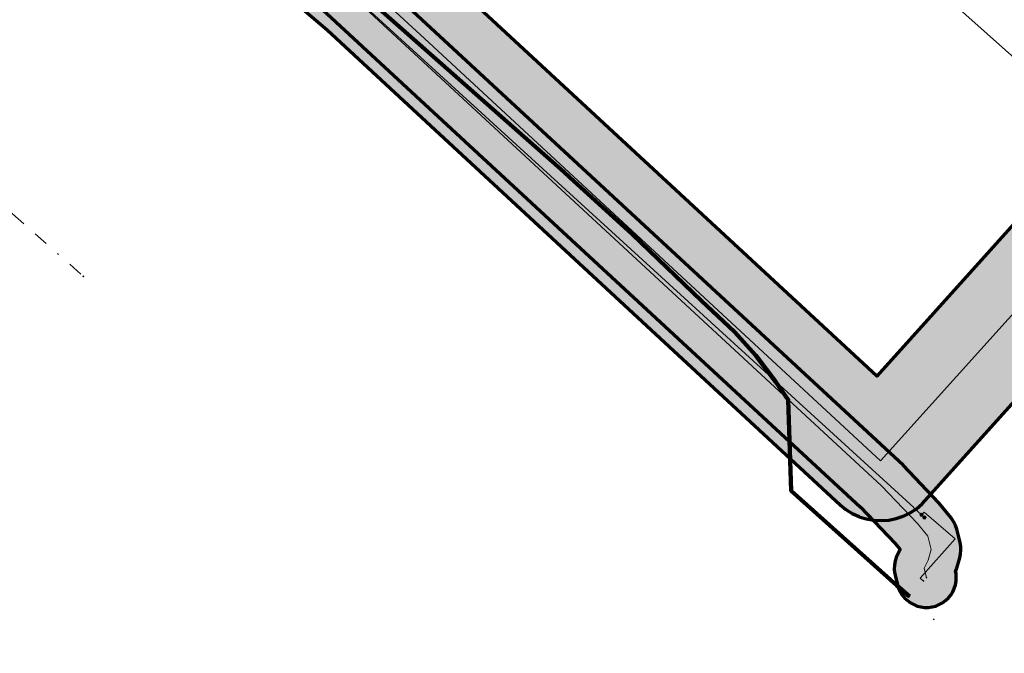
# Model space of a CAD drawing. Extents: x 73120 to 113741, y 434688 to 489241.
# Tile 32 of 256: x 99718 to 99784, y 474718 to 474760. Entities that reach past the tile are written whole.
import ezdxf
from ezdxf.lldxf.tags import DXFTag

# ---------------------------------------------------------------- set-up
doc = ezdxf.new("R2010")
doc.units = 0
doc.header["$LTSCALE"] = 0.5
doc.linetypes.add('RI-OVERIG', pattern=[17, 5, -2, 2, -2, 0, -2, 2, -2])
for name, color, linetype, lineweight in [('B-WE-KL-DATA_HULPSTUK-S', 90, 'Continuous', 25), ('B-WE-KL-DATA_KABELBED-G', 90, 'Continuous', 100), ('B-WE-KL-ET_LS-G', 190, 'KL-LS-N', 18), ('B-WE-KL-ET_LS_HULPSTUK-S', 190, 'Continuous', 25), ('B-WE-KL-GAS_HD-G', 30, 'KL-GAS-HD-N', 18), ('B-WE-KL-GAS_LD-G', 50, 'KL-GAS-LD-N', 18), ('B-WE-KL-GAS_LD_HULPSTUK-S', 50, 'Continuous', 25), ('B-WE-KL-WATER-G', 170, 'KL-WATER-N', 18), ('B-WE-OG-INFO-S', 7, 'Continuous', 25), ('B-WE-RI-VRIJVERVAL-G', 210, 'RI-OVERIG', 18), ('B-WE-RI-VRIJVERVAL_HULPSTUK-S', 210, 'Continuous', 25)]:
    doc.layers.add(name, color=color, linetype=linetype, lineweight=lineweight)
doc.layers.add('B-WE-OG-INFO_EIS VOORZORGSMAATREGEL-GV', color=7, linetype='Continuous', lineweight=70, true_color=0xfa194b)
doc.layers.add('B-WE-OG-INFO_EIS VOORZORGSMAATREGEL-V', color=7, linetype='Continuous', lineweight=18, true_color=0xfa194b, transparency=0.8)
doc.styles.add('NLCS-ISO', font='NLCS-ISO.ttf')
tags = doc.linetypes.add('KL-GAS-HD-N', pattern='A,4,-1,[69,NLCS.SHX,S=0.5,R=0,X=0,Y=0],-1,4,-1,["H",Standard,S=1,R=0,X=0,Y=-0.5],-2', length=13).pattern_tags.tags
tags[18] = DXFTag(74, 10)
tags = doc.linetypes.add('KL-GAS-LD-N', pattern='A,4,-1,[69,NLCS.SHX,S=0.5,R=0,X=0,Y=0],-1,4,-1,["L",Standard,S=1,R=0,X=0.25,Y=-0.5],-2', length=13).pattern_tags.tags
tags[18] = DXFTag(74, 10)
tags = doc.linetypes.add('KL-LS-N', pattern='A,4,-1,[103,NLCS.SHX,S=0.75,R=0,X=0,Y=0],-1,4,-1,["L",Standard,S=1,R=0,X=0,Y=-0.5],-2', length=13).pattern_tags.tags
tags[18] = DXFTag(74, 10)
doc.linetypes.add('KL-WATER-N', pattern='A,7,-0.5,[168,NLCS.SHX,S=0.75,R=0,X=0.75,Y=0],-2', length=9.5)

# ---------------------------------------------------------------- blocks, each defined once
blk = doc.blocks.new('SKL-WTB_HULP_OVERIG-SO')
at = {"color": 0, "linetype": 'ByBlock', "lineweight": 18}
for points in [[(-0.14, 0.14), (0.14, -0.14)], [(0.14, 0.14), (-0.14, -0.14)]]:
    blk.add_lwpolyline(points, dxfattribs=at)
at = {"color": 0, "linetype": 'ByBlock', "lineweight": 18, "style": 'NLCS-ISO', "flags": 1}
for tag, p in [('TYPE', (1.5, 0)), ('OMSCHRIJVING', (1.5, -3)), ('LABEL', (1.5, -1.5))]:
    blk.add_attdef(tag, p, '', height=1, dxfattribs=at)
blk = doc.blocks.new('SKL-WTB_HULP_MOF-SO')
at = {"linetype": 'ByBlock', "lineweight": 18}
h = blk.add_hatch(color=0, dxfattribs=at)
h.dxf.hatch_style = 1
h.paths.add_polyline_path([(-0.5625, 0, 1), (0.5625, 0, 1)])
at = {"color": 0, "linetype": 'ByBlock', "lineweight": 18}
blk.add_circle((0, 0), 0.5625, dxfattribs=at)
at = {"color": 0, "linetype": 'ByBlock', "lineweight": 18, "style": 'NLCS-ISO', "flags": 1}
for tag, p in [('TYPE', (1.5, 0)), ('OMSCHRIJVING', (1.5, -3)), ('LABEL', (1.5, -1.5))]:
    blk.add_attdef(tag, p, '', height=1, dxfattribs=at)
blk = doc.blocks.new('SRI-HULP_OVERIG-SO')
at = {"color": 0, "linetype": 'ByBlock', "lineweight": 18}
for points in [[(-0.14, 0.14), (0.14, -0.14)], [(0.14, 0.14), (-0.14, -0.14)]]:
    blk.add_lwpolyline(points, dxfattribs=at)
at = {"color": 0, "linetype": 'ByBlock', "lineweight": 18, "style": 'NLCS-ISO', "flags": 1}
for tag, p in [('TYPE', (1.5, 0)), ('OMSCHRIJVING', (1.5, -3)), ('LABEL', (1.5, -1.5))]:
    blk.add_attdef(tag, p, '', height=1, dxfattribs=at)
blk = doc.blocks.new('SOG-INFO_OVERIG-SO')
at = {"color": 0, "linetype": 'ByBlock', "lineweight": 18}
for points in [[(-0.14, 0.14), (0.14, -0.14)], [(0.14, 0.14), (-0.14, -0.14)]]:
    blk.add_lwpolyline(points, dxfattribs=at)
at = {"color": 0, "linetype": 'ByBlock', "lineweight": 18, "style": 'NLCS-ISO', "flags": 1}
for tag, p in [('TYPE', (1.5, 0)), ('OMSCHRIJVING', (1.5, -3)), ('LABEL', (1.5, -1.5))]:
    blk.add_attdef(tag, p, '', height=1, dxfattribs=at)

msp = doc.modelspace()

# ---------------------------------------------------------------- hatches: boundary and pattern name
at = {"layer": 'B-WE-OG-INFO_EIS VOORZORGSMAATREGEL-V'}
for points in [[(99775.979, 474726.656), (99775.98, 474726.656), (99776.474, 474726.757), (99776.476, 474726.758), (99776.953, 474726.92), (99776.954, 474726.921), (99777.408, 474727.142), (99777.409, 474727.143), (99777.83, 474727.42), (99777.831, 474727.42), (99778.215, 474727.748), (99778.216, 474727.749), (99794.463, 474745.796), (99802.711, 474738.424), (99802.712, 474738.423), (99806.354, 474735.595), (99790.36, 474753.196), (99775.169, 474736.311), (99743.717, 474765.453), (99743.716, 474765.453), (99735.56, 474772.388), (99710.001, 474795.824), (99709.608, 474796.141), (99709.607, 474796.142), (99709.178, 474796.407), (99709.177, 474796.407), (99708.717, 474796.616), (99708.716, 474796.616), (99708.234, 474796.765), (99708.233, 474796.765), (99707.736, 474796.852), (99707.735, 474796.852), (99707.231, 474796.875), (99707.23, 474796.875), (99706.727, 474796.835), (99706.725, 474796.835), (99706.232, 474796.731), (99706.231, 474796.731), (99705.754, 474796.566), (99705.753, 474796.565), (99705.301, 474796.341), (99705.3, 474796.341), (99704.879, 474796.062), (99704.878, 474796.061), (99704.497, 474795.731), (99704.496, 474795.73), (99690.028, 474779.416), (99686.381, 474775.202), (99686.38, 474775.201), (99686.075, 474774.8), (99686.074, 474774.799), (99685.822, 474774.362), (99685.821, 474774.361), (99685.626, 474773.895), (99685.626, 474773.894), (99685.491, 474773.408), (99685.491, 474773.407), (99685.418, 474772.908), (99685.418, 474772.906), (99685.409, 474772.402), (99685.409, 474772.401), (99685.464, 474771.899), (99685.464, 474771.898), (99685.582, 474771.408), (99685.582, 474771.406), (99685.761, 474770.935), (99685.762, 474770.934), (99685.998, 474770.488), (99685.999, 474770.487), (99686.29, 474770.075), (99686.291, 474770.074), (99686.631, 474769.702), (99686.632, 474769.701), (99687.017, 474769.375), (99687.018, 474769.374), (99687.441, 474769.099), (99687.442, 474769.099), (99687.897, 474768.879), (99687.898, 474768.879), (99688.376, 474768.719), (99688.377, 474768.718), (99688.872, 474768.62), (99688.873, 474768.619), (99689.377, 474768.584), (99689.378, 474768.584), (99689.881, 474768.612), (99689.883, 474768.613), (99690.379, 474768.704), (99690.38, 474768.705), (99690.861, 474768.858), (99690.862, 474768.859), (99691.319, 474769.072), (99691.32, 474769.072), (99691.747, 474769.341), (99691.748, 474769.342), (99692.137, 474769.662), (99692.138, 474769.663), (99692.429, 474769.966), (99692.43, 474769.966), (99696.032, 474774.128), (99707.594, 474787.178), (99730.21, 474766.44), (99738.344, 474759.525), (99772.71, 474727.684), (99772.71, 474727.683), (99773.101, 474727.365), (99773.102, 474727.364), (99773.53, 474727.097), (99773.531, 474727.096), (99773.989, 474726.886), (99773.991, 474726.885), (99774.472, 474726.734), (99774.473, 474726.734), (99774.97, 474726.644), (99774.971, 474726.644), (99775.475, 474726.618), (99775.476, 474726.618)], [(99778.631, 474720.799), (99778.633, 474720.799), (99778.882, 474720.831), (99778.883, 474720.831), (99779.127, 474720.895), (99779.128, 474720.895), (99779.362, 474720.988), (99779.363, 474720.989), (99779.583, 474721.111), (99779.584, 474721.112), (99779.787, 474721.261), (99779.788, 474721.261), (99779.97, 474721.435), (99779.971, 474721.436), (99780.13, 474721.631), (99780.131, 474721.632), (99780.264, 474721.845), (99780.264, 474721.846), (99780.37, 474722.075), (99780.37, 474722.076), (99780.446, 474722.316), (99780.446, 474722.317), (99780.491, 474722.565), (99780.491, 474722.566), (99780.504, 474722.817), (99780.504, 474722.818), (99780.485, 474723.069), (99780.485, 474723.07), (99780.459, 474723.206), (99780.538, 474723.425), (99780.539, 474723.425), (99780.739, 474724.133), (99780.739, 474724.134), (99780.792, 474724.38), (99780.792, 474724.381), (99780.813, 474724.632), (99780.814, 474724.633), (99780.803, 474724.884), (99780.803, 474724.886), (99780.754, 474725.162), (99780.754, 474725.163), (99780.531, 474726.054), (99780.531, 474726.054), (99780.455, 474726.294), (99780.454, 474726.295), (99780.348, 474726.523), (99780.347, 474726.525), (99780.153, 474726.817), (99780.153, 474726.818), (99779.343, 474727.817), (99779.342, 474727.818), (99776.933, 474730.332), (99776.933, 474730.332), (99722.275, 474780.946), (99722.274, 474780.947), (99722.079, 474781.106), (99722.078, 474781.107), (99721.865, 474781.24), (99721.864, 474781.24), (99721.635, 474781.345), (99721.634, 474781.346), (99721.394, 474781.421), (99721.393, 474781.421), (99721.145, 474781.466), (99721.144, 474781.466), (99720.893, 474781.479), (99720.891, 474781.479), (99720.64, 474781.46), (99720.639, 474781.46), (99720.393, 474781.409), (99720.391, 474781.409), (99720.153, 474781.328), (99720.152, 474781.327), (99719.926, 474781.217), (99719.925, 474781.216), (99719.715, 474781.078), (99719.714, 474781.077), (99719.523, 474780.914), (99719.522, 474780.913), (99719.353, 474780.726), (99719.352, 474780.725), (99719.208, 474780.519), (99719.207, 474780.518), (99719.09, 474780.295), (99719.09, 474780.294), (99719.002, 474780.058), (99719.002, 474780.057), (99718.944, 474779.812), (99718.944, 474779.811), (99718.918, 474779.561), (99718.918, 474779.559), (99718.923, 474779.308), (99718.924, 474779.307), (99718.961, 474779.058), (99718.961, 474779.057), (99719.03, 474778.814), (99719.03, 474778.813), (99719.129, 474778.582), (99719.129, 474778.581), (99719.256, 474778.363), (99719.257, 474778.362), (99719.41, 474778.163), (99719.411, 474778.162), (99719.557, 474778.012), (99719.557, 474778.011), (99774.086, 474727.521), (99776.392, 474725.115), (99776.735, 474724.687), (99776.478, 474724.161), (99776.478, 474724.159), (99776.402, 474723.919), (99776.402, 474723.918), (99776.353, 474723.626), (99776.352, 474723.624), (99776.345, 474723.373), (99776.345, 474723.371), (99776.363, 474723.166), (99776.363, 474723.165), (99776.403, 474722.959), (99776.403, 474722.959), (99776.563, 474722.314), (99776.563, 474722.313), (99776.639, 474722.073), (99776.639, 474722.072), (99776.745, 474721.844), (99776.745, 474721.842), (99776.879, 474721.629), (99776.88, 474721.628), (99777.039, 474721.434), (99777.04, 474721.433), (99777.223, 474721.26), (99777.224, 474721.259), (99777.427, 474721.11), (99777.428, 474721.109), (99777.648, 474720.988), (99777.649, 474720.987), (99777.883, 474720.894), (99777.884, 474720.894), (99778.128, 474720.831), (99778.129, 474720.831), (99778.378, 474720.799), (99778.38, 474720.799)]]:
    msp.add_hatch(color=256, dxfattribs=at).paths.add_polyline_path(points)

# ---------------------------------------------------------------- linework, layer by layer
at = {"layer": 'B-WE-KL-DATA_KABELBED-G', "flags": 128}
msp.add_lwpolyline([(99777.367, 474721.528), (99776.528, 474722.282), (99769.442, 474728.608), (99769.245, 474734.728), (99768.38, 474735.944), (99767.061, 474737.682), (99765.633, 474739.273), (99763.423, 474741.355), (99758.77, 474745.817), (99754.609, 474749.631), (99754.191, 474750), (99730.427, 474771.013)], dxfattribs=at)
at = {"layer": 'B-WE-KL-ET_LS-G', "flags": 128}
for points in [[(99655.15, 474744.47), (99655.15, 474744.46), (99664.79, 474755.82), (99667.94, 474759.31), (99668.08, 474765.78), (99670.14, 474770.78), (99673.84, 474771.69), (99689.03, 474773.34), (99690.97, 474775.63), (99701.19, 474786.92), (99701.781, 474787.616), (99705.78, 474792.32), (99736.93, 474764.7), (99740.25, 474761.66), (99740.76, 474761.2), (99777.65, 474727.49), (99777.65, 474727.48), (99778.179, 474727.003), (99778.37, 474726.83), (99778.37, 474726.82)], [(99778.179, 474727.003), (99778.349, 474727.189), (99780.429, 474725.4), (99778.081, 474722.772), (99778.304, 474722.572)]]:
    msp.add_lwpolyline(points, dxfattribs=at)
at = {"layer": 'B-WE-KL-GAS_HD-G', "flags": 128}
msp.add_lwpolyline([(99689.404, 474772.584), (99693.021, 474776.763), (99703.077, 474788.113), (99707.297, 474792.876), (99732.912, 474769.388), (99740.997, 474762.519), (99744.865, 474758.935), (99775.427, 474730.618), (99794.155, 474751.435), (99805.376, 474741.406), (99810.996, 474737.054), (99890.593, 474667.079)], dxfattribs=at)
at = {"layer": 'B-WE-KL-GAS_LD-G', "flags": 128}
msp.add_lwpolyline([(99778.504, 474722.795), (99778.344, 474723.44), (99778.614, 474723.969), (99778.814, 474724.677), (99778.591, 474725.568), (99777.898, 474726.434), (99775.489, 474728.948), (99720.916, 474779.479)], dxfattribs=at)
at = {"layer": 'B-WE-KL-WATER-G', "flags": 128}
msp.add_lwpolyline([(99663.188, 474866.073), (99670.472, 474859.591), (99677.677, 474853.18), (99678.119, 474852.787), (99686.608, 474845.233), (99687.131, 474844.768), (99693.927, 474838.719), (99698.41, 474834.729), (99717.815, 474817.462), (99735.392, 474801.853), (99735.84, 474801.455), (99745.685, 474797.028), (99746.258, 474796.77), (99754.996, 474789.012), (99758.107, 474786.249), (99761.778, 474783.005), (99767.357, 474772.715), (99779.516, 474762.011), (99810.714, 474734.178), (99818.623, 474727.121), (99889.289, 474664.132), (99889.596, 474663.86)], dxfattribs=at)
at = {"layer": 'B-WE-OG-INFO_EIS VOORZORGSMAATREGEL-GV', "flags": 128}
for points in [[(99790.36, 474753.196), (99775.169, 474736.311), (99743.717, 474765.453), (99743.716, 474765.453), (99735.56, 474772.388), (99710.001, 474795.824)], [(99719.557, 474778.011), (99774.086, 474727.521), (99776.392, 474725.115), (99776.735, 474724.687), (99776.478, 474724.161), (99776.478, 474724.159), (99776.402, 474723.919), (99776.402, 474723.918), (99776.353, 474723.626), (99776.352, 474723.624), (99776.345, 474723.373), (99776.345, 474723.371), (99776.363, 474723.166), (99776.363, 474723.165), (99776.403, 474722.959), (99776.403, 474722.959), (99776.563, 474722.314), (99776.563, 474722.313), (99776.639, 474722.073), (99776.639, 474722.072), (99776.745, 474721.844), (99776.745, 474721.842), (99776.879, 474721.629), (99776.88, 474721.628), (99777.039, 474721.434), (99777.04, 474721.433), (99777.223, 474721.26), (99777.224, 474721.259), (99777.427, 474721.11), (99777.428, 474721.109), (99777.648, 474720.988), (99777.649, 474720.987), (99777.883, 474720.894), (99777.884, 474720.894), (99778.128, 474720.831), (99778.129, 474720.831), (99778.378, 474720.799), (99778.38, 474720.799), (99778.631, 474720.799), (99778.633, 474720.799), (99778.882, 474720.831), (99778.883, 474720.831), (99779.127, 474720.895), (99779.128, 474720.895), (99779.362, 474720.988), (99779.363, 474720.989), (99779.583, 474721.111), (99779.584, 474721.112), (99779.787, 474721.261), (99779.788, 474721.261), (99779.97, 474721.435), (99779.971, 474721.436), (99780.13, 474721.631), (99780.131, 474721.632), (99780.264, 474721.845), (99780.264, 474721.846), (99780.37, 474722.075), (99780.37, 474722.076), (99780.446, 474722.316), (99780.446, 474722.317), (99780.491, 474722.565), (99780.491, 474722.566), (99780.504, 474722.817), (99780.504, 474722.818), (99780.485, 474723.069), (99780.485, 474723.07), (99780.459, 474723.206), (99780.538, 474723.425), (99780.539, 474723.425), (99780.739, 474724.133), (99780.739, 474724.134), (99780.792, 474724.38), (99780.792, 474724.381), (99780.813, 474724.632), (99780.814, 474724.633), (99780.803, 474724.884), (99780.803, 474724.886), (99780.754, 474725.162), (99780.754, 474725.163), (99780.531, 474726.054), (99780.531, 474726.054), (99780.455, 474726.294), (99780.454, 474726.295), (99780.348, 474726.523), (99780.347, 474726.525), (99780.153, 474726.817), (99780.153, 474726.818), (99779.343, 474727.817), (99779.342, 474727.818), (99776.933, 474730.332), (99776.933, 474730.332), (99722.275, 474780.946)], [(99730.21, 474766.44), (99738.344, 474759.525), (99772.71, 474727.684), (99772.71, 474727.683), (99773.101, 474727.365), (99773.102, 474727.364), (99773.53, 474727.097), (99773.531, 474727.096), (99773.989, 474726.886), (99773.991, 474726.885), (99774.472, 474726.734), (99774.473, 474726.734), (99774.97, 474726.644), (99774.971, 474726.644), (99775.475, 474726.618), (99775.476, 474726.618), (99775.979, 474726.656), (99775.98, 474726.656), (99776.474, 474726.757), (99776.476, 474726.758), (99776.953, 474726.92), (99776.954, 474726.921), (99777.408, 474727.142), (99777.409, 474727.143), (99777.83, 474727.42), (99777.831, 474727.42), (99778.215, 474727.748), (99778.216, 474727.749), (99794.463, 474745.796)]]:
    msp.add_lwpolyline(points, dxfattribs=at)
at = {"layer": 'B-WE-RI-VRIJVERVAL-G', "flags": 128}
msp.add_lwpolyline([(99690.32, 474770.9), (99722, 474743)], dxfattribs=at)

# ---------------------------------------------------------------- block references
at = {"layer": 'B-WE-KL-DATA_HULPSTUK-S', "xscale": 0.2, "yscale": 0.2, "zscale": 0.2}
msp.add_blockref('SKL-WTB_HULP_OVERIG-SO', (99777.367, 474721.528), dxfattribs=at)
at = {"layer": 'B-WE-KL-ET_LS_HULPSTUK-S', "xscale": 0.2, "yscale": 0.2, "zscale": 0.2}
for name, p in [('SKL-WTB_HULP_MOF-SO', (99778.179, 474727.003)), ('SKL-WTB_HULP_MOF-SO', (99778.37, 474726.82)), ('SKL-WTB_HULP_OVERIG-SO', (99778.304, 474722.572))]:
    msp.add_blockref(name, p, dxfattribs=at)
at = {"layer": 'B-WE-KL-GAS_LD_HULPSTUK-S', "xscale": 0.2, "yscale": 0.2, "zscale": 0.2}
msp.add_blockref('SKL-WTB_HULP_OVERIG-SO', (99778.504, 474722.795), dxfattribs=at)
at = {"layer": 'B-WE-OG-INFO-S', "xscale": 0.2, "yscale": 0.2, "zscale": 0.2}
msp.add_blockref('SOG-INFO_OVERIG-SO', (99779, 474720), dxfattribs=at)
at = {"layer": 'B-WE-RI-VRIJVERVAL_HULPSTUK-S', "xscale": 0.2, "yscale": 0.2, "zscale": 0.2}
msp.add_blockref('SRI-HULP_OVERIG-SO', (99722, 474743), dxfattribs=at)

doc.saveas('drawing.dxf')
